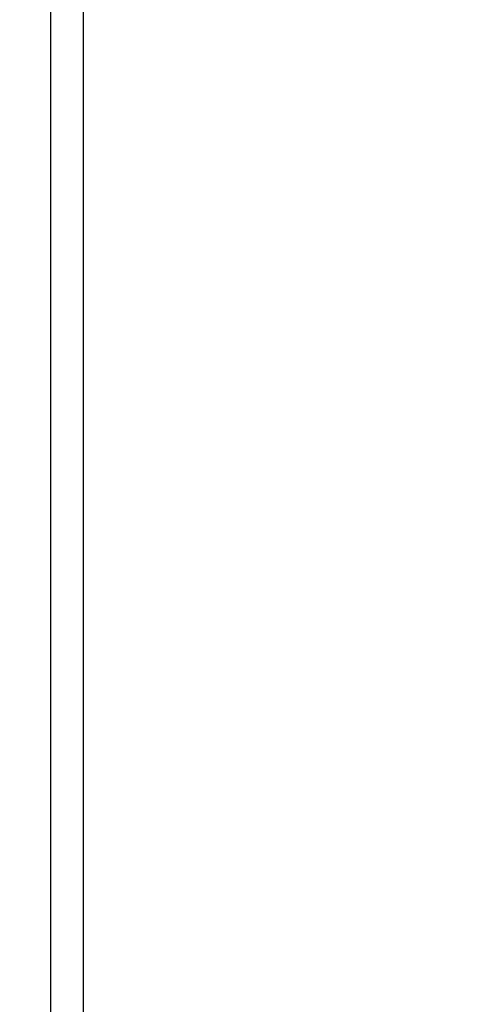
# Model space of a CAD drawing. Header units: inches. Extents: x 0.2 to 10.8, y 0.2 to 8.2.
# Tile 5 of 171: x 3.0139 to 3.0627, y 2.0089 to 2.1171. Entities that reach past the tile are written whole.
import ezdxf

# ---------------------------------------------------------------- set-up
doc = ezdxf.new("R2010")
doc.units = ezdxf.units.IN
doc.header["$MEASUREMENT"] = 0
doc.layers.add('DIMENSIONS', color=140, linetype='Continuous')
doc.layers.add('SLD-0', color=179, linetype='Continuous')
doc.styles.add('SLDTEXTSTYLE0', font='TXT', dxfattribs={"width": 0.7})
doc.dimstyles.new('SLDDIMSTYLE1', dxfattribs={"dimtxt": 0.084961, "dimasz": 0.13, "dimexe": 0, "dimexo": 0.0625, "dimgap": 0.02124, "dimtad": 0, "dimtih": 1, "dimtoh": 1, "dimlfac": 20, "dimrnd": 1e-09, "dimzin": 12, "dimdsep": 46, "dimtxsty": 'SLDTEXTSTYLE0', "dimsah": 1, "dimcen": 0.09, "dimadec": 0, "dimazin": 3, "dimtfac": 1, "dimtmove": 0, "dimatfit": 0, "dimfxl": 0, "dimfrac": 2, "dimtolj": 1, "dimtzin": 12, "dimarcsym": 0})

# ---------------------------------------------------------------- blocks, each defined once
blk = doc.blocks.new('_D_25')
at = {"layer": 'DIMENSIONS'}
for p, q in [((2.87416, 2.21636), (2.87416, 2.46636)), ((2.98417, 2.21636), (2.74916, 2.21636)), ((3.01265, 2.12033), (2.74916, 2.12033)), ((2.87416, 1.89257), (2.87416, 2.12033)), ((2.34265, 1.89257), (2.31412, 1.89257)), ((2.31412, 1.89257), (2.31412, 1.75754)), ((2.59512, 1.89257), (2.62365, 1.89257)), ((2.62365, 1.89257), (2.62365, 1.75754)), ((2.74831, 1.89257), (2.87416, 1.89257)), ((2.31412, 1.75754), (2.34265, 1.75754)), ((2.62365, 1.75754), (2.59512, 1.75754))]:
    blk.add_line(p, q, dxfattribs=at)
for points in [[(2.87416, 2.21636), (2.89416, 2.34636), (2.85416, 2.34636)], [(2.87416, 2.12033), (2.85416, 1.99033), (2.89416, 1.99033)]]:
    blk.add_solid(points, dxfattribs=at)
at = {"layer": 'DIMENSIONS', "char_height": 0.083333, "attachment_point": 1, "style": 'SLDTEXTSTYLE0'}
for s, insert in [('1.92', (2.34265, 2.01901)), ('48.8', (2.34265, 1.86496))]:
    blk.add_mtext(s, dxfattribs=dict(at, insert=insert))

msp = doc.modelspace()

# ---------------------------------------------------------------- linework, layer by layer
at = {"layer": 'SLD-0', "linetype": 'Continuous', "lineweight": 25}
for p, q in [((3.0173218, 1.4217636), (3.0173218, 2.199518)), ((3.0209218, 1.4199636), (3.0209218, 2.19952))]:
    msp.add_line(p, q, dxfattribs=at)

# ---------------------------------------------------------------- dimensions: what is measured, and where the dimension line sits
at = {"layer": 'DIMENSIONS'}
dim = msp.add_linear_dim(base=(2.8741557, 2.2163636), p1=(3.062654, 2.1203305), p2=(3.0341673, 2.2163636), angle=90, dimstyle='SLDDIMSTYLE1', dxfattribs=at)
dim.commit()
dim.dimension.update_dxf_attribs({"geometry": '_D_25', "text_midpoint": (2.8741557, 1.8925677), "dimtype": 160})

doc.saveas('drawing.dxf')
